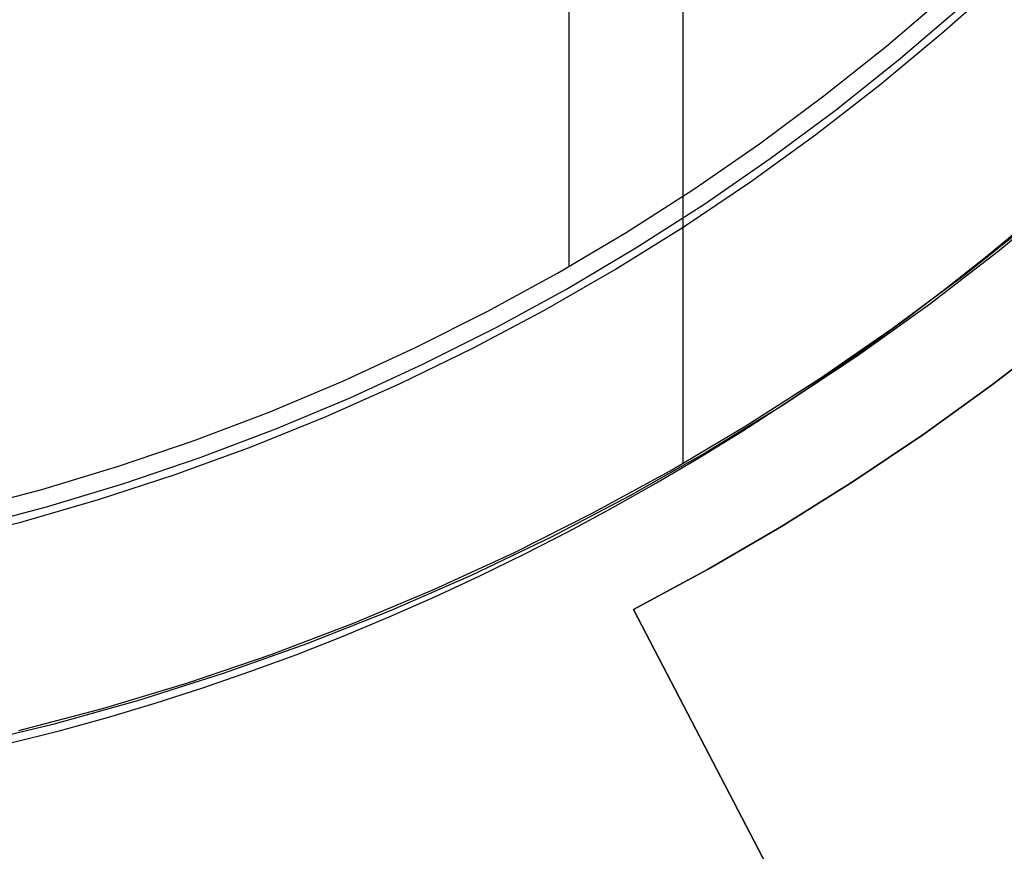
# Model space of a CAD drawing. Header units: millimetres. Extents: x 6239 to 7218, y -13987 to -13139.
# Tile 124 of 256: x 6734 to 6744, y -13483 to -13475. Entities that reach past the tile are written whole.
import ezdxf

# ---------------------------------------------------------------- set-up
doc = ezdxf.new("R2010")
doc.units = ezdxf.units.MM

msp = doc.modelspace()

# ---------------------------------------------------------------- linework, layer by layer
at = {"color": 7, "true_color": 0xffffff}
for p, q in [((6739.8522, -13464.1512, 144.2), (6739.8522, -13477.0593, 144.2)), ((6740.9676, -13470.4882, 108.2342), (6740.9676, -13478.9913, 108.2342)), ((6743.5094, -13474.7703, 212.0594), (6744.1009, -13474.2416, 212.0594)), ((6743.5094, -13474.7703, 212.0594), (6744.1009, -13474.2416, 212.0594)), ((6742.9659, -13474.8968, 144.2), (6743.5626, -13474.3863, 144.2)), ((6742.9659, -13474.8968, 144.2), (6743.5626, -13474.3863, 144.2)), ((6743.0796, -13475.0345, 144.2078), (6743.681, -13474.52, 144.2078)), ((6742.9001, -13475.2783, 212.0594), (6743.5094, -13474.7703, 212.0594)), ((6742.9001, -13475.2783, 212.0594), (6743.5094, -13474.7703, 212.0594)), ((6742.352, -13475.3864, 144.2), (6742.9659, -13474.8968, 144.2)), ((6742.352, -13475.3864, 144.2), (6742.9659, -13474.8968, 144.2)), ((6742.4609, -13475.5279, 144.2078), (6743.0796, -13475.0345, 144.2078)), ((6742.2736, -13475.765, 212.0594), (6742.9001, -13475.2783, 212.0594)), ((6742.2736, -13475.765, 212.0594), (6742.9001, -13475.2783, 212.0594)), ((6741.7216, -13475.8545, 144.2), (6742.352, -13475.3864, 144.2)), ((6741.7216, -13475.8545, 144.2), (6742.352, -13475.3864, 144.2)), ((6741.8255, -13475.9996, 144.2078), (6742.4609, -13475.5279, 144.2078)), ((6741.6307, -13476.2297, 212.0594), (6742.2736, -13475.765, 212.0594)), ((6741.6307, -13476.2297, 212.0594), (6742.2736, -13475.765, 212.0594)), ((6741.0753, -13476.3005, 144.2), (6741.7216, -13475.8545, 144.2)), ((6741.0753, -13476.3005, 144.2), (6741.7216, -13475.8545, 144.2)), ((6741.1742, -13476.4492, 144.2078), (6741.8255, -13475.9996, 144.2078)), ((6740.4141, -13476.724, 144.2), (6741.0753, -13476.3005, 144.2)), ((6740.4141, -13476.724, 144.2), (6741.0753, -13476.3005, 144.2)), ((6740.9722, -13476.6721, 212.0594), (6741.6307, -13476.2297, 212.0594)), ((6740.9722, -13476.6721, 212.0594), (6741.6307, -13476.2297, 212.0594)), ((6744.7485, -13476.3426, 218.0594), (6744.0767, -13476.8984, 218.0594)), ((6744.7485, -13476.3426, 218.0594), (6744.0767, -13476.8984, 218.0594)), ((6740.5078, -13476.876, 144.2078), (6741.1742, -13476.4492, 144.2078)), ((6740.2987, -13477.0914, 212.0594), (6740.9722, -13476.6721, 212.0594)), ((6740.2987, -13477.0914, 212.0594), (6740.9722, -13476.6721, 212.0594)), ((6743.7126, -13477.1543, 108.2342), (6744.3867, -13476.6167, 108.2342)), ((6743.7126, -13477.1543, 108.2342), (6744.3867, -13476.6167, 108.2342)), ((6743.7126, -13477.1543, 125.1948), (6744.3867, -13476.6167, 125.1948)), ((6743.9347, -13476.9674, 142.1555), (6744.3135, -13476.6564, 142.1555)), ((6743.9347, -13476.9674, 142.1555), (6744.3135, -13476.6564, 142.1555)), ((6739.7387, -13477.1244, 144.2), (6740.4141, -13476.724, 144.2)), ((6739.7387, -13477.1244, 144.2), (6740.4141, -13476.724, 144.2)), ((6739.827, -13477.2796, 144.2078), (6740.5078, -13476.876, 144.2078)), ((6744.0767, -13476.8984, 218.0594), (6743.3859, -13477.4304, 218.0594)), ((6744.0767, -13476.8984, 218.0594), (6743.3859, -13477.4304, 218.0594)), ((6743.5503, -13477.2711, 142.1555), (6743.9347, -13476.9674, 142.1555)), ((6743.5503, -13477.2711, 142.1555), (6743.9347, -13476.9674, 142.1555)), ((6739.0498, -13477.5013, 144.2), (6739.7387, -13477.1244, 144.2)), ((6739.0498, -13477.5013, 144.2), (6739.7387, -13477.1244, 144.2)), ((6739.6113, -13477.4873, 212.0594), (6740.2987, -13477.0914, 212.0594)), ((6739.6113, -13477.4873, 212.0594), (6740.2987, -13477.0914, 212.0594)), ((6743.0204, -13477.6683, 108.2342), (6743.7126, -13477.1543, 108.2342)), ((6743.0204, -13477.6683, 108.2342), (6743.7126, -13477.1543, 108.2342)), ((6743.0204, -13477.6683, 125.1948), (6743.7126, -13477.1543, 125.1948)), ((6739.1328, -13477.6594, 144.2078), (6739.827, -13477.2796, 144.2078)), ((6743.1602, -13477.5674, 142.1555), (6743.5503, -13477.2711, 142.1555)), ((6743.1602, -13477.5674, 142.1555), (6743.5503, -13477.2711, 142.1555)), ((6743.3859, -13477.4304, 218.0594), (6742.677, -13477.938, 218.0594)), ((6743.3859, -13477.4304, 218.0594), (6742.677, -13477.938, 218.0594)), ((6738.3483, -13477.8541, 144.2), (6739.0498, -13477.5013, 144.2)), ((6738.3483, -13477.8541, 144.2), (6739.0498, -13477.5013, 144.2)), ((6738.9106, -13477.8592, 212.0594), (6739.6113, -13477.4873, 212.0594)), ((6738.9106, -13477.8592, 212.0594), (6739.6113, -13477.4873, 212.0594)), ((6742.7647, -13477.8562, 142.1555), (6743.1602, -13477.5674, 142.1555)), ((6742.7647, -13477.8562, 142.1555), (6743.1602, -13477.5674, 142.1555)), ((6738.4258, -13478.015, 144.2078), (6739.1328, -13477.6594, 144.2078)), ((6742.3108, -13478.1581, 108.2342), (6743.0204, -13477.6683, 108.2342)), ((6742.3108, -13478.1581, 108.2342), (6743.0204, -13477.6683, 108.2342)), ((6742.3108, -13478.1581, 125.1948), (6743.0204, -13477.6683, 125.1948)), ((6744.6642, -13477.7089, 218.0594), (6744.005, -13478.2162, 218.0594)), ((6744.6642, -13477.7089, 218.0594), (6744.005, -13478.2162, 218.0594)), ((6744.005, -13478.2162, 216.0594), (6744.6642, -13477.7089, 216.0594)), ((6744.005, -13478.2162, 217.0594), (6744.6642, -13477.7089, 217.0594)), ((6737.6351, -13478.1826, 144.2), (6738.3483, -13477.8541, 144.2)), ((6737.6351, -13478.1826, 144.2), (6738.3483, -13477.8541, 144.2)), ((6738.1974, -13478.2068, 212.0594), (6738.9106, -13477.8592, 212.0594)), ((6738.1974, -13478.2068, 212.0594), (6738.9106, -13477.8592, 212.0594)), ((6742.677, -13477.938, 218.0594), (6741.9509, -13478.4205, 218.0594)), ((6742.677, -13477.938, 218.0594), (6741.9509, -13478.4205, 218.0594)), ((6742.3638, -13478.1373, 142.1555), (6742.7647, -13477.8562, 142.1555)), ((6742.3638, -13478.1373, 142.1555), (6742.7647, -13477.8562, 142.1555)), ((6737.707, -13478.346, 144.2078), (6738.4258, -13478.015, 144.2078)), ((6736.9109, -13478.4862, 144.2), (6737.6351, -13478.1826, 144.2)), ((6736.9109, -13478.4862, 144.2), (6737.6351, -13478.1826, 144.2)), ((6737.4727, -13478.5295, 212.0594), (6738.1974, -13478.2068, 212.0594)), ((6737.4727, -13478.5295, 212.0594), (6738.1974, -13478.2068, 212.0594)), ((6741.5847, -13478.6231, 108.2342), (6742.3108, -13478.1581, 108.2342)), ((6741.5847, -13478.6231, 108.2342), (6742.3108, -13478.1581, 108.2342)), ((6741.5847, -13478.6231, 125.1948), (6742.3108, -13478.1581, 125.1948)), ((6741.9577, -13478.4106, 142.1555), (6742.3638, -13478.1373, 142.1555)), ((6741.9577, -13478.4106, 142.1555), (6742.3638, -13478.1373, 142.1555)), ((6744.005, -13478.2162, 218.0594), (6743.3299, -13478.7022, 218.0594)), ((6744.005, -13478.2162, 218.0594), (6743.3299, -13478.7022, 218.0594)), ((6743.3299, -13478.7022, 216.0594), (6744.005, -13478.2162, 216.0594)), ((6743.3299, -13478.7022, 217.0594), (6744.005, -13478.2162, 217.0594)), ((6736.9771, -13478.652, 144.2078), (6737.707, -13478.346, 144.2078)), ((6741.9509, -13478.4205, 218.0594), (6741.2083, -13478.8775, 218.0594)), ((6741.9509, -13478.4205, 218.0594), (6741.2083, -13478.8775, 218.0594)), ((6741.5465, -13478.6759, 142.1555), (6741.9577, -13478.4106, 142.1555)), ((6741.5465, -13478.6759, 142.1555), (6741.9577, -13478.4106, 142.1555)), ((6736.1767, -13478.7646, 144.2), (6736.9109, -13478.4862, 144.2)), ((6736.1767, -13478.7646, 144.2), (6736.9109, -13478.4862, 144.2)), ((6736.7374, -13478.8271, 212.0594), (6737.4727, -13478.5295, 212.0594)), ((6736.7374, -13478.8271, 212.0594), (6737.4727, -13478.5295, 212.0594)), ((6736.2372, -13478.9326, 144.2078), (6736.9771, -13478.652, 144.2078)), ((6740.843, -13479.0628, 108.2342), (6741.5847, -13478.6231, 108.2342)), ((6740.843, -13479.0628, 108.2342), (6741.5847, -13478.6231, 108.2342)), ((6740.843, -13479.0628, 125.1948), (6741.5847, -13478.6231, 125.1948)), ((6741.1303, -13478.9332, 142.1555), (6741.5465, -13478.6759, 142.1555)), ((6741.1303, -13478.9332, 142.1555), (6741.5465, -13478.6759, 142.1555)), ((6743.3299, -13478.7022, 218.0594), (6742.6396, -13479.1663, 218.0594)), ((6743.3299, -13478.7022, 218.0594), (6742.6396, -13479.1663, 218.0594)), ((6742.6396, -13479.1663, 216.0594), (6743.3299, -13478.7022, 216.0594)), ((6742.6396, -13479.1663, 217.0594), (6743.3299, -13478.7022, 217.0594)), ((6743.3299, -13478.7022, 216.0594), (6743.3299, -13478.7022, 218.0594)), ((6735.4334, -13479.0176, 144.2), (6736.1767, -13478.7646, 144.2)), ((6735.4334, -13479.0176, 144.2), (6736.1767, -13478.7646, 144.2)), ((6735.9921, -13479.0991, 212.0594), (6736.7374, -13478.8271, 212.0594)), ((6735.9921, -13479.0991, 212.0594), (6736.7374, -13478.8271, 212.0594)), ((6741.2083, -13478.8775, 218.0594), (6740.4503, -13479.3083, 218.0594)), ((6741.2083, -13478.8775, 218.0594), (6740.4503, -13479.3083, 218.0594)), ((6735.488, -13479.1876, 144.2078), (6736.2372, -13478.9326, 144.2078)), ((6740.7093, -13479.1822, 142.1555), (6741.1303, -13478.9332, 142.1555)), ((6740.7093, -13479.1822, 142.1555), (6741.1303, -13478.9332, 142.1555)), ((6734.6817, -13479.2447, 144.2), (6735.4334, -13479.0176, 144.2)), ((6734.6817, -13479.2447, 144.2), (6735.4334, -13479.0176, 144.2)), ((6735.238, -13479.3453, 212.0594), (6735.9921, -13479.0991, 212.0594)), ((6735.238, -13479.3453, 212.0594), (6735.9921, -13479.0991, 212.0594)), ((6740.0865, -13479.4766, 108.2342), (6740.843, -13479.0628, 108.2342)), ((6740.0865, -13479.4766, 108.2342), (6740.843, -13479.0628, 108.2342)), ((6740.0865, -13479.4766, 125.1948), (6740.843, -13479.0628, 125.1948)), ((6734.7304, -13479.4165, 144.2078), (6735.488, -13479.1876, 144.2078)), ((6740.2836, -13479.423, 142.1555), (6740.7093, -13479.1822, 142.1555)), ((6740.2836, -13479.423, 142.1555), (6740.7093, -13479.1822, 142.1555)), ((6742.6396, -13479.1663, 218.0594), (6741.9348, -13479.6081, 218.0594)), ((6742.6396, -13479.1663, 218.0594), (6741.9348, -13479.6081, 218.0594)), ((6741.9348, -13479.6081, 216.0594), (6742.6396, -13479.1663, 216.0594)), ((6741.9348, -13479.6081, 217.0594), (6742.6396, -13479.1663, 217.0594)), ((6733.9227, -13479.4457, 144.2), (6734.6817, -13479.2447, 144.2)), ((6733.9227, -13479.4457, 144.2), (6734.6817, -13479.2447, 144.2)), ((6734.4758, -13479.5653, 212.0594), (6735.238, -13479.3453, 212.0594)), ((6734.4758, -13479.5653, 212.0594), (6735.238, -13479.3453, 212.0594)), ((6740.4503, -13479.3083, 218.0594), (6739.6777, -13479.7123, 218.0594)), ((6740.4503, -13479.3083, 218.0594), (6739.6777, -13479.7123, 218.0594)), ((6733.9654, -13479.6191, 144.2078), (6734.7304, -13479.4165, 144.2078)), ((6739.3163, -13479.8641, 108.2342), (6740.0865, -13479.4766, 108.2342)), ((6739.3163, -13479.8641, 108.2342), (6740.0865, -13479.4766, 108.2342)), ((6739.3163, -13479.8641, 125.1948), (6740.0865, -13479.4766, 125.1948)), ((6739.8532, -13479.6552, 142.1555), (6740.2836, -13479.423, 142.1555)), ((6739.8532, -13479.6552, 142.1555), (6740.2836, -13479.423, 142.1555)), ((6733.7065, -13479.7589, 212.0594), (6734.4758, -13479.5653, 212.0594)), ((6733.7065, -13479.7589, 212.0594), (6734.4758, -13479.5653, 212.0594)), ((6739.4185, -13479.8789, 142.1555), (6739.8532, -13479.6552, 142.1555)), ((6739.4185, -13479.8789, 142.1555), (6739.8532, -13479.6552, 142.1555)), ((6741.9348, -13479.6081, 218.0594), (6741.2163, -13480.0272, 218.0594)), ((6741.9348, -13479.6081, 218.0594), (6741.2163, -13480.0272, 218.0594)), ((6741.2163, -13480.0272, 216.0594), (6741.9348, -13479.6081, 216.0594)), ((6741.2163, -13480.0272, 217.0594), (6741.9348, -13479.6081, 217.0594)), ((6739.6777, -13479.7123, 218.0594), (6738.8915, -13480.0892, 218.0594)), ((6739.6777, -13479.7123, 218.0594), (6738.8915, -13480.0892, 218.0594)), ((6738.5331, -13480.2247, 108.2342), (6739.3163, -13479.8641, 108.2342)), ((6738.5331, -13480.2247, 108.2342), (6739.3163, -13479.8641, 108.2342)), ((6738.5331, -13480.2247, 125.1948), (6739.3163, -13479.8641, 125.1948)), ((6738.9793, -13480.0937, 142.1555), (6739.4185, -13479.8789, 142.1555)), ((6738.9793, -13480.0937, 142.1555), (6739.4185, -13479.8789, 142.1555)), ((6741.2163, -13480.0272, 218.0594), (6740.4847, -13480.423, 218.0594)), ((6741.2163, -13480.0272, 218.0594), (6740.4847, -13480.423, 218.0594)), ((6740.4847, -13480.423, 216.0594), (6741.2163, -13480.0272, 216.0594)), ((6740.4847, -13480.423, 217.0594), (6741.2163, -13480.0272, 217.0594)), ((6738.8915, -13480.0892, 218.0594), (6738.0927, -13480.4385, 218.0594)), ((6738.8915, -13480.0892, 218.0594), (6738.0927, -13480.4385, 218.0594)), ((6738.536, -13480.2998, 142.1555), (6738.9793, -13480.0937, 142.1555)), ((6738.536, -13480.2998, 142.1555), (6738.9793, -13480.0937, 142.1555)), ((6737.7379, -13480.5581, 108.2342), (6738.5331, -13480.2247, 108.2342)), ((6737.7379, -13480.5581, 108.2342), (6738.5331, -13480.2247, 108.2342)), ((6737.7379, -13480.5581, 125.1948), (6738.5331, -13480.2247, 125.1948)), ((6738.0886, -13480.4968, 142.1555), (6738.536, -13480.2998, 142.1555)), ((6738.0886, -13480.4968, 142.1555), (6738.536, -13480.2998, 142.1555)), ((6738.0927, -13480.4385, 218.0594), (6737.2821, -13480.7597, 218.0594)), ((6738.0927, -13480.4385, 218.0594), (6737.2821, -13480.7597, 218.0594)), ((6740.4847, -13480.423, 218.0594), (6742.3317, -13483.9711, 218.0594)), ((6740.4847, -13480.423, 216.0594), (6740.4847, -13480.423, 218.0594)), ((6742.3317, -13483.9711, 216.0594), (6740.4847, -13480.423, 216.0594)), ((6740.4847, -13480.423, 216.0594), (6740.4847, -13480.423, 218.0594)), ((6740.4847, -13480.423, 218.0594), (6742.3317, -13483.9711, 218.0594)), ((6740.4847, -13480.423, 217.0594), (6742.3317, -13483.9711, 217.0594)), ((6737.6373, -13480.6846, 142.1555), (6738.0886, -13480.4968, 142.1555)), ((6737.6373, -13480.6846, 142.1555), (6738.0886, -13480.4968, 142.1555)), ((6736.9317, -13480.8639, 108.2342), (6737.7379, -13480.5581, 108.2342)), ((6736.9317, -13480.8639, 108.2342), (6737.7379, -13480.5581, 108.2342)), ((6736.9317, -13480.8639, 125.1948), (6737.7379, -13480.5581, 125.1948)), ((6737.1821, -13480.8632, 142.1555), (6737.6373, -13480.6846, 142.1555)), ((6737.1821, -13480.8632, 142.1555), (6737.6373, -13480.6846, 142.1555)), ((6737.2821, -13480.7597, 218.0594), (6736.4608, -13481.0524, 218.0594)), ((6737.2821, -13480.7597, 218.0594), (6736.4608, -13481.0524, 218.0594)), ((6736.1154, -13481.1416, 108.2342), (6736.9317, -13480.8639, 108.2342)), ((6736.1154, -13481.1416, 108.2342), (6736.9317, -13480.8639, 108.2342)), ((6736.1154, -13481.1416, 125.1948), (6736.9317, -13480.8639, 125.1948)), ((6736.7232, -13481.0323, 142.1555), (6737.1821, -13480.8632, 142.1555)), ((6736.7232, -13481.0323, 142.1555), (6737.1821, -13480.8632, 142.1555)), ((6736.4608, -13481.0524, 218.0594), (6735.6299, -13481.3163, 218.0594)), ((6736.4608, -13481.0524, 218.0594), (6735.6299, -13481.3163, 218.0594)), ((6736.2607, -13481.1919, 142.1555), (6736.7232, -13481.0323, 142.1555)), ((6736.2607, -13481.1919, 142.1555), (6736.7232, -13481.0323, 142.1555)), ((6735.2901, -13481.391, 108.2342), (6736.1154, -13481.1416, 108.2342)), ((6735.2901, -13481.391, 108.2342), (6736.1154, -13481.1416, 108.2342)), ((6735.2901, -13481.391, 125.1948), (6736.1154, -13481.1416, 125.1948)), ((6735.7949, -13481.3419, 142.1555), (6736.2607, -13481.1919, 142.1555)), ((6735.7949, -13481.3419, 142.1555), (6736.2607, -13481.1919, 142.1555)), ((6735.6299, -13481.3163, 218.0594), (6734.7902, -13481.5511, 218.0594)), ((6735.6299, -13481.3163, 218.0594), (6734.7902, -13481.5511, 218.0594)), ((6734.4566, -13481.6118, 108.2342), (6735.2901, -13481.391, 108.2342)), ((6734.4566, -13481.6118, 108.2342), (6735.2901, -13481.391, 108.2342)), ((6734.4566, -13481.6118, 125.1948), (6735.2901, -13481.391, 125.1948)), ((6735.3256, -13481.482, 142.1555), (6735.7949, -13481.3419, 142.1555)), ((6735.3256, -13481.482, 142.1555), (6735.7949, -13481.3419, 142.1555)), ((6734.8532, -13481.6121, 142.1555), (6735.3256, -13481.482, 142.1555)), ((6734.8532, -13481.6121, 142.1555), (6735.3256, -13481.482, 142.1555)), ((6734.7902, -13481.5511, 218.0594), (6733.9429, -13481.7564, 218.0594)), ((6734.7902, -13481.5511, 218.0594), (6733.9429, -13481.7564, 218.0594)), ((6734.3778, -13481.7322, 142.1555), (6734.8532, -13481.6121, 142.1555)), ((6734.3778, -13481.7322, 142.1555), (6734.8532, -13481.6121, 142.1555)), ((6741.4082, -13482.1971, 218.0594), (6741.4082, -13482.1971, 216.0594))]:
    msp.add_line(p, q, dxfattribs=at)

doc.saveas('drawing.dxf')
